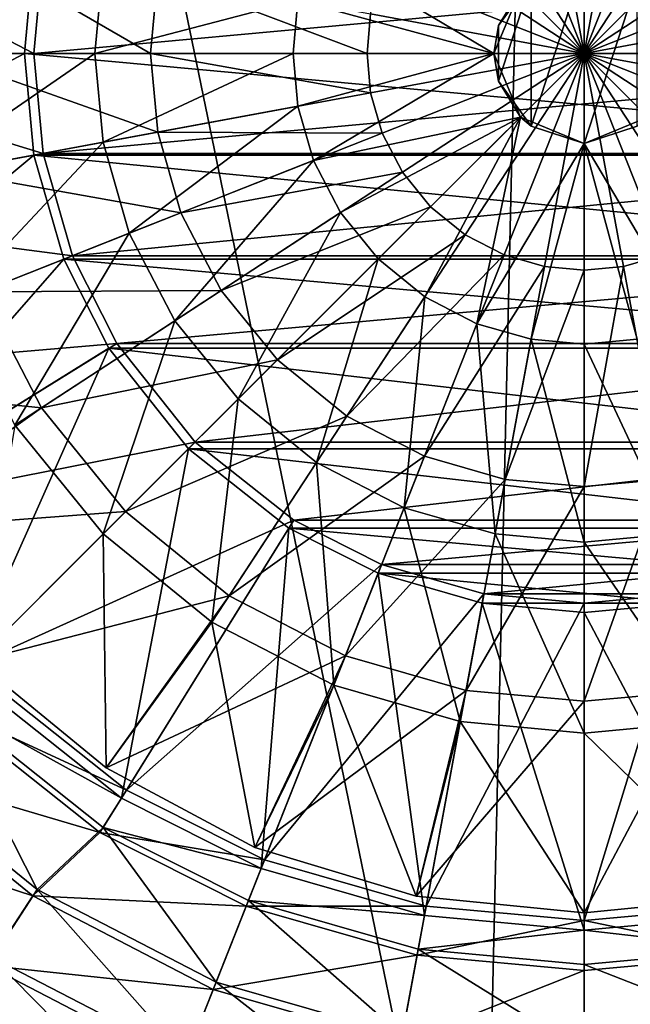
# Model space of a CAD drawing. Header units: metres. Extents: x -1204 to 0, y -809 to 0.
# Tile 46 of 135: x -668 to -597, y -554 to -440. Entities that reach past the tile are written whole.
import ezdxf

# ---------------------------------------------------------------- set-up
doc = ezdxf.new("R2010")
doc.units = ezdxf.units.M

msp = doc.modelspace()

# ---------------------------------------------------------------- linework, layer by layer
at = {"layer": 'top0123410'}
for points in [[(-702.317505, -425.255402, 2145.688477), (-704.020447, -443.816071, 2145.688477), (-665.984436, -431.979126, 2176.693115)], [(-665.978577, -443.816071, 2173.693115), (-702.928528, -443.816071, 2142.688477), (-701.243835, -425.454071, 2142.688477)], [(-664.910767, -432.177826, 2173.693115), (-665.978577, -443.816071, 2173.693115), (-701.243835, -425.454071, 2142.688477)], [(-704.020447, -443.816071, 2145.688477), (-667.070496, -443.816071, 2176.693115), (-665.984436, -431.979126, 2176.693115)], [(-665.984436, -431.979126, 2176.693115), (-667.070496, -443.816071, 2176.693115), (-536.971863, -443.816071, 2176.693115)], [(-665.984436, -431.979126, 2176.693115), (-536.971863, -443.816071, 2176.693115), (-538.057922, -431.979126, 2176.693115)], [(-539.131592, -432.177826, 2173.693115), (-665.978577, -443.816071, 2173.693115), (-664.910767, -432.177826, 2173.693115)], [(-539.131592, -432.177826, 2173.693115), (-538.063782, -443.816071, 2173.693115), (-665.978577, -443.816071, 2173.693115)], [(-704.020447, -443.816071, 2145.688477), (-702.317505, -462.37677, 2145.688477), (-667.070496, -443.816071, 2176.693115)], [(-665.978577, -443.816071, 2173.693115), (-664.910767, -455.454346, 2173.693115), (-702.928528, -443.816071, 2142.688477)], [(-664.910767, -455.454346, 2173.693115), (-701.243835, -462.17807, 2142.688477), (-702.928528, -443.816071, 2142.688477)], [(-702.317505, -462.37677, 2145.688477), (-665.984436, -455.653015, 2176.693115), (-667.070496, -443.816071, 2176.693115)], [(-667.070496, -443.816071, 2176.693115), (-538.057922, -455.653015, 2176.693115), (-536.971863, -443.816071, 2176.693115)], [(-667.070496, -443.816071, 2176.693115), (-665.984436, -455.653015, 2176.693115), (-538.057922, -455.653015, 2176.693115)], [(-538.063782, -443.816071, 2173.693115), (-664.910767, -455.454346, 2173.693115), (-665.978577, -443.816071, 2173.693115)], [(-538.063782, -443.816071, 2173.693115), (-539.131592, -455.454346, 2173.693115), (-664.910767, -455.454346, 2173.693115)], [(-702.317505, -462.37677, 2145.688477), (-696.859253, -481.360657, 2145.688477), (-665.984436, -455.653015, 2176.693115)], [(-664.910767, -455.454346, 2173.693115), (-661.48822, -467.357941, 2173.693115), (-701.243835, -462.17807, 2142.688477)], [(-696.859253, -481.360657, 2145.688477), (-662.503479, -467.759857, 2176.693115), (-665.984436, -455.653015, 2176.693115)], [(-665.984436, -455.653015, 2176.693115), (-541.538879, -467.759857, 2176.693115), (-538.057922, -455.653015, 2176.693115)], [(-665.984436, -455.653015, 2176.693115), (-662.503479, -467.759857, 2176.693115), (-541.538879, -467.759857, 2176.693115)], [(-539.131592, -455.454346, 2173.693115), (-661.48822, -467.357941, 2173.693115), (-664.910767, -455.454346, 2173.693115)], [(-539.131592, -455.454346, 2173.693115), (-542.554138, -467.357941, 2173.693115), (-661.48822, -467.357941, 2173.693115)], [(-661.48822, -467.357941, 2173.693115), (-695.843994, -480.95874, 2142.688477), (-701.243835, -462.17807, 2142.688477)], [(-661.48822, -467.357941, 2173.693115), (-656.354004, -477.557648, 2173.693115), (-695.843994, -480.95874, 2142.688477)], [(-542.554138, -467.357941, 2173.693115), (-656.354004, -477.557648, 2173.693115), (-661.48822, -467.357941, 2173.693115)], [(-542.554138, -467.357941, 2173.693115), (-547.688354, -477.557648, 2173.693115), (-656.354004, -477.557648, 2173.693115)], [(-696.859253, -481.360657, 2145.688477), (-688.680908, -497.61145, 2145.688477), (-662.503479, -467.759857, 2176.693115)], [(-688.680908, -497.61145, 2145.688477), (-657.28186, -478.13327, 2176.693115), (-662.503479, -467.759857, 2176.693115)], [(-662.503479, -467.759857, 2176.693115), (-546.760498, -478.13327, 2176.693115), (-541.538879, -467.759857, 2176.693115)], [(-662.503479, -467.759857, 2176.693115), (-657.28186, -478.13327, 2176.693115), (-546.760498, -478.13327, 2176.693115)], [(-656.354004, -477.557648, 2173.693115), (-687.753052, -497.035828, 2142.688477), (-695.843994, -480.95874, 2142.688477)], [(-656.354004, -477.557648, 2173.693115), (-647.24585, -489.040802, 2173.693115), (-687.753052, -497.035828, 2142.688477)], [(-547.688354, -477.557648, 2173.693115), (-647.24585, -489.040802, 2173.693115), (-656.354004, -477.557648, 2173.693115)], [(-547.688354, -477.557648, 2173.693115), (-556.796448, -489.040802, 2173.693115), (-647.24585, -489.040802, 2173.693115)], [(-688.680908, -497.61145, 2145.688477), (-674.145569, -515.940491, 2145.688477), (-657.28186, -478.13327, 2176.693115)], [(-674.145569, -515.940491, 2145.688477), (-648.018005, -489.812897, 2176.693115), (-657.28186, -478.13327, 2176.693115)], [(-657.28186, -478.13327, 2176.693115), (-556.024353, -489.812897, 2176.693115), (-546.760498, -478.13327, 2176.693115)], [(-657.28186, -478.13327, 2176.693115), (-648.018005, -489.812897, 2176.693115), (-556.024353, -489.812897, 2176.693115)], [(-647.24585, -489.040802, 2173.693115), (-673.373474, -515.168335, 2142.688477), (-687.753052, -497.035828, 2142.688477)], [(-647.24585, -489.040802, 2173.693115), (-635.762756, -498.148895, 2173.693115), (-673.373474, -515.168335, 2142.688477)], [(-556.796448, -489.040802, 2173.693115), (-635.762756, -498.148895, 2173.693115), (-647.24585, -489.040802, 2173.693115)], [(-556.796448, -489.040802, 2173.693115), (-568.279602, -498.148895, 2173.693115), (-635.762756, -498.148895, 2173.693115)], [(-674.145569, -515.940491, 2145.688477), (-655.816528, -530.47583, 2145.688477), (-648.018005, -489.812897, 2176.693115)], [(-655.816528, -530.47583, 2145.688477), (-636.338318, -499.076782, 2176.693115), (-648.018005, -489.812897, 2176.693115)], [(-648.018005, -489.812897, 2176.693115), (-567.703979, -499.076782, 2176.693115), (-556.024353, -489.812897, 2176.693115)], [(-648.018005, -489.812897, 2176.693115), (-636.338318, -499.076782, 2176.693115), (-567.703979, -499.076782, 2176.693115)], [(-635.762756, -498.148895, 2173.693115), (-655.240906, -529.547974, 2142.688477), (-673.373474, -515.168335, 2142.688477)], [(-635.762756, -498.148895, 2173.693115), (-625.563049, -503.283142, 2173.693115), (-655.240906, -529.547974, 2142.688477)], [(-568.279602, -498.148895, 2173.693115), (-625.563049, -503.283142, 2173.693115), (-635.762756, -498.148895, 2173.693115)], [(-568.279602, -498.148895, 2173.693115), (-578.479309, -503.283142, 2173.693115), (-625.563049, -503.283142, 2173.693115)], [(-655.816528, -530.47583, 2145.688477), (-639.565735, -538.654114, 2145.688477), (-636.338318, -499.076782, 2176.693115)], [(-639.565735, -538.654114, 2145.688477), (-625.964966, -504.29837, 2176.693115), (-636.338318, -499.076782, 2176.693115)], [(-636.338318, -499.076782, 2176.693115), (-578.077393, -504.29837, 2176.693115), (-567.703979, -499.076782, 2176.693115)], [(-636.338318, -499.076782, 2176.693115), (-625.964966, -504.29837, 2176.693115), (-578.077393, -504.29837, 2176.693115)], [(-625.563049, -503.283142, 2173.693115), (-639.163818, -537.638916, 2142.688477), (-655.240906, -529.547974, 2142.688477)], [(-625.563049, -503.283142, 2173.693115), (-613.659424, -506.705658, 2173.693115), (-639.163818, -537.638916, 2142.688477)], [(-578.479309, -503.283142, 2173.693115), (-613.659424, -506.705658, 2173.693115), (-625.563049, -503.283142, 2173.693115)], [(-578.479309, -503.283142, 2173.693115), (-590.382935, -506.705658, 2173.693115), (-613.659424, -506.705658, 2173.693115)], [(-639.565735, -538.654114, 2145.688477), (-620.581848, -544.112427, 2145.688477), (-625.964966, -504.29837, 2176.693115)], [(-620.581848, -544.112427, 2145.688477), (-613.858093, -507.779358, 2176.693115), (-625.964966, -504.29837, 2176.693115)], [(-625.964966, -504.29837, 2176.693115), (-590.184204, -507.779358, 2176.693115), (-578.077393, -504.29837, 2176.693115)], [(-625.964966, -504.29837, 2176.693115), (-613.858093, -507.779358, 2176.693115), (-590.184204, -507.779358, 2176.693115)], [(-613.659424, -506.705658, 2173.693115), (-620.383179, -543.038757, 2142.688477), (-639.163818, -537.638916, 2142.688477)], [(-613.659424, -506.705658, 2173.693115), (-602.021179, -507.773499, 2173.693115), (-620.383179, -543.038757, 2142.688477)], [(-590.382935, -506.705658, 2173.693115), (-602.021179, -507.773499, 2173.693115), (-613.659424, -506.705658, 2173.693115)], [(-583.65918, -543.038757, 2142.688477), (-602.021179, -544.72345, 2142.688477), (-590.382935, -506.705658, 2173.693115)], [(-602.021179, -544.72345, 2142.688477), (-602.021179, -507.773499, 2173.693115), (-590.382935, -506.705658, 2173.693115)], [(-620.581848, -544.112427, 2145.688477), (-602.021179, -545.815369, 2145.688477), (-613.858093, -507.779358, 2176.693115)], [(-602.021179, -507.773499, 2173.693115), (-602.021179, -544.72345, 2142.688477), (-620.383179, -543.038757, 2142.688477)], [(-602.021179, -545.815369, 2145.688477), (-602.021179, -508.865387, 2176.693115), (-613.858093, -507.779358, 2176.693115)], [(-613.858093, -507.779358, 2176.693115), (-602.021179, -508.865387, 2176.693115), (-590.184204, -507.779358, 2176.693115)], [(-590.184204, -507.779358, 2176.693115), (-602.021179, -508.865387, 2176.693115), (-583.460449, -544.112427, 2145.688477)], [(-602.021179, -508.865387, 2176.693115), (-602.021179, -545.815369, 2145.688477), (-583.460449, -544.112427, 2145.688477)], [(-655.240906, -529.547974, 2142.688477), (-677.484741, -519.279663, 2142.688477), (-673.373474, -515.168335, 2142.688477)], [(-676.973999, -518.76886, 2145.688477), (-655.816528, -530.47583, 2145.688477), (-674.145569, -515.940491, 2145.688477)], [(-676.973999, -518.76886, 2145.688477), (-684.202637, -525.997559, 2151.755615), (-665.61908, -541.093506, 2151.755615)], [(-657.92511, -533.874939, 2145.688477), (-676.973999, -518.76886, 2145.688477), (-665.61908, -541.093506, 2151.755615)], [(-676.973999, -518.76886, 2145.688477), (-657.92511, -533.874939, 2145.688477), (-655.816528, -530.47583, 2145.688477)], [(-677.484741, -519.279663, 2142.688477), (-658.305908, -534.488708, 2142.688477), (-684.84137, -526.636292, 2148.749512)], [(-658.305908, -534.488708, 2142.688477), (-677.484741, -519.279663, 2142.688477), (-655.240906, -529.547974, 2142.688477)], [(-684.84137, -526.636292, 2148.749512), (-666.113342, -541.849548, 2148.749512), (-691.692627, -533.487549, 2156.037109)], [(-658.305908, -534.488708, 2142.688477), (-666.113342, -541.849548, 2148.749512), (-684.84137, -526.636292, 2148.749512)], [(-665.61908, -541.093506, 2151.755615), (-684.202637, -525.997559, 2151.755615), (-670.814941, -549.040894, 2159.048828)], [(-639.163818, -537.638916, 2142.688477), (-658.305908, -534.488708, 2142.688477), (-655.240906, -529.547974, 2142.688477)], [(-657.92511, -533.874939, 2145.688477), (-639.565735, -538.654114, 2145.688477), (-655.816528, -530.47583, 2145.688477)], [(-666.113342, -541.849548, 2148.749512), (-671.415344, -549.959351, 2156.037109), (-691.692627, -533.487549, 2156.037109)], [(-658.305908, -534.488708, 2142.688477), (-641.303955, -543.044922, 2142.688477), (-666.113342, -541.849548, 2148.749512)], [(-657.92511, -533.874939, 2145.688477), (-665.61908, -541.093506, 2151.755615), (-644.801941, -551.878052, 2151.755615)], [(-641.303955, -543.044922, 2142.688477), (-658.305908, -534.488708, 2142.688477), (-639.163818, -537.638916, 2142.688477)], [(-641.038086, -542.373291, 2145.688477), (-657.92511, -533.874939, 2145.688477), (-644.801941, -551.878052, 2151.755615)], [(-657.92511, -533.874939, 2145.688477), (-641.038086, -542.373291, 2145.688477), (-639.565735, -538.654114, 2145.688477)], [(-620.383179, -543.038757, 2142.688477), (-641.303955, -543.044922, 2142.688477), (-639.163818, -537.638916, 2142.688477)], [(-641.038086, -542.373291, 2145.688477), (-620.581848, -544.112427, 2145.688477), (-639.565735, -538.654114, 2145.688477)], [(-666.113342, -541.849548, 2148.749512), (-645.134399, -552.717957, 2148.749512), (-671.415344, -549.959351, 2156.037109)], [(-665.61908, -541.093506, 2151.755615), (-670.814941, -549.040894, 2159.048828), (-648.297058, -560.706604, 2159.048828)], [(-641.303955, -543.044922, 2142.688477), (-645.134399, -552.717957, 2148.749512), (-666.113342, -541.849548, 2148.749512)], [(-644.801941, -551.878052, 2151.755615), (-665.61908, -541.093506, 2151.755615), (-648.297058, -560.706604, 2159.048828)], [(-641.038086, -542.373291, 2145.688477), (-644.801941, -551.878052, 2151.755615), (-623.169312, -558.097961, 2151.755615)], [(-621.309753, -548.045654, 2145.688477), (-641.038086, -542.373291, 2145.688477), (-623.169312, -558.097961, 2151.755615)], [(-641.038086, -542.373291, 2145.688477), (-621.309753, -548.045654, 2145.688477), (-620.581848, -544.112427, 2145.688477)], [(-641.303955, -543.044922, 2142.688477), (-621.441162, -548.755859, 2142.688477), (-645.134399, -552.717957, 2148.749512)], [(-621.441162, -548.755859, 2142.688477), (-641.303955, -543.044922, 2142.688477), (-620.383179, -543.038757, 2142.688477)], [(-602.021179, -544.72345, 2142.688477), (-621.441162, -548.755859, 2142.688477), (-620.383179, -543.038757, 2142.688477)], [(-621.309753, -548.045654, 2145.688477), (-602.021179, -545.815369, 2145.688477), (-620.581848, -544.112427, 2145.688477)], [(-582.601135, -548.755859, 2142.688477), (-602.021179, -544.72345, 2142.688477), (-583.65918, -543.038757, 2142.688477)], [(-602.021179, -545.815369, 2145.688477), (-582.732605, -548.045654, 2145.688477), (-583.460449, -544.112427, 2145.688477)], [(-602.021179, -550.537659, 2142.688477), (-621.441162, -548.755859, 2142.688477), (-602.021179, -544.72345, 2142.688477)], [(-582.601135, -548.755859, 2142.688477), (-602.021179, -550.537659, 2142.688477), (-602.021179, -544.72345, 2142.688477)], [(-621.309753, -548.045654, 2145.688477), (-602.021179, -549.815369, 2145.688477), (-602.021179, -545.815369, 2145.688477)], [(-602.021179, -549.815369, 2145.688477), (-582.732605, -548.045654, 2145.688477), (-602.021179, -545.815369, 2145.688477)], [(-623.169312, -558.097961, 2151.755615), (-602.021179, -560.038269, 2151.755615), (-621.309753, -548.045654, 2145.688477)], [(-602.021179, -560.038269, 2151.755615), (-602.021179, -549.815369, 2145.688477), (-621.309753, -548.045654, 2145.688477)], [(-582.732605, -548.045654, 2145.688477), (-602.021179, -549.815369, 2145.688477), (-580.873047, -558.097961, 2151.755615)], [(-670.814941, -549.040894, 2159.048828), (-675.496521, -556.201782, 2167.424561), (-651.446289, -568.661377, 2167.424561)], [(-648.297058, -560.706604, 2159.048828), (-670.814941, -549.040894, 2159.048828), (-651.446289, -568.661377, 2167.424561)], [(-621.441162, -548.755859, 2142.688477), (-623.333679, -558.986145, 2148.749512), (-645.134399, -552.717957, 2148.749512)], [(-621.441162, -548.755859, 2142.688477), (-602.021179, -550.537659, 2142.688477), (-623.333679, -558.986145, 2148.749512)], [(-580.708679, -558.986145, 2148.749512), (-602.021179, -560.941528, 2148.749512), (-582.601135, -548.755859, 2142.688477)], [(-602.021179, -560.941528, 2148.749512), (-602.021179, -550.537659, 2142.688477), (-582.601135, -548.755859, 2142.688477)], [(-602.021179, -549.815369, 2145.688477), (-602.021179, -560.038269, 2151.755615), (-580.873047, -558.097961, 2151.755615)], [(-671.415344, -549.959351, 2156.037109), (-648.700989, -561.726868, 2156.037109), (-676.212036, -557.296204, 2164.412842)], [(-645.134399, -552.717957, 2148.749512), (-648.700989, -561.726868, 2156.037109), (-671.415344, -549.959351, 2156.037109)], [(-602.021179, -550.537659, 2142.688477), (-602.021179, -560.941528, 2148.749512), (-623.333679, -558.986145, 2148.749512)], [(-644.801941, -551.878052, 2151.755615), (-648.297058, -560.706604, 2159.048828), (-624.897095, -567.434631, 2159.048828)], [(-623.169312, -558.097961, 2151.755615), (-644.801941, -551.878052, 2151.755615), (-624.897095, -567.434631, 2159.048828)], [(-645.134399, -552.717957, 2148.749512), (-623.333679, -558.986145, 2148.749512), (-648.700989, -561.726868, 2156.037109)]]:
    msp.add_3dface(points, dxfattribs=at)
at = {"layer": 'top0123417'}
for points in [[(-606.612854, -419.003082, 2123.425293), (-602.021179, -443.816071, 2122.614502), (-611.309753, -420.353546, 2123.425293)], [(-606.612854, -419.003082, 2123.425293), (-602.021179, -418.581818, 2123.425293), (-602.021179, -443.816071, 2122.614502)], [(-602.021179, -418.581818, 2123.425293), (-597.429443, -419.003082, 2123.425293), (-602.021179, -443.816071, 2122.614502)], [(-597.429443, -419.003082, 2123.425293), (-592.732544, -420.353546, 2123.425293), (-602.021179, -443.816071, 2122.614502)], [(-611.309753, -420.353546, 2123.425293), (-602.021179, -443.816071, 2122.614502), (-615.82959, -422.695099, 2123.425293)], [(-592.732544, -420.353546, 2123.425293), (-588.212708, -422.695099, 2123.425293), (-602.021179, -443.816071, 2122.614502)], [(-615.82959, -422.695099, 2123.425293), (-602.021179, -443.816071, 2122.614502), (-619.864502, -425.972748, 2123.425293)], [(-588.212708, -422.695099, 2123.425293), (-584.177856, -425.972748, 2123.425293), (-602.021179, -443.816071, 2122.614502)], [(-602.021179, -443.816071, 2122.614502), (-623.142151, -430.007629, 2123.425293), (-619.864502, -425.972748, 2123.425293)], [(-584.177856, -425.972748, 2123.425293), (-580.900208, -430.007629, 2123.425293), (-602.021179, -443.816071, 2122.614502)], [(-679.779907, -429.426636, 2148.104004), (-681.100098, -443.816071, 2148.104004), (-657.939209, -433.468323, 2156.293945)], [(-677.410767, -443.816071, 2129.911133), (-676.152161, -430.097961, 2129.911133), (-652.4375, -443.816071, 2125.86084)], [(-676.152161, -430.097961, 2129.911133), (-651.595825, -434.642181, 2125.86084), (-652.4375, -443.816071, 2125.86084)], [(-623.142151, -430.007629, 2123.425293), (-602.021179, -443.816071, 2122.614502), (-625.483704, -434.527466, 2123.425293)], [(-602.021179, -443.816071, 2122.614502), (-580.900208, -430.007629, 2123.425293), (-578.558655, -434.527466, 2123.425293)], [(-633.479004, -431.362213, 2161.758057), (-635.289673, -437.659668, 2161.758057), (-612.501099, -443.816071, 2164.408447)], [(-609.43158, -436.40564, 2164.408447), (-633.479004, -431.362213, 2161.758057), (-612.501099, -443.816071, 2164.408447)], [(-681.100098, -443.816071, 2148.104004), (-658.888611, -443.816071, 2156.293945), (-657.939209, -433.468323, 2156.293945)], [(-657.939209, -433.468323, 2156.293945), (-658.888611, -443.816071, 2156.293945), (-635.289673, -437.659668, 2161.758057)], [(-608.181091, -435.337616, 2193.072998), (-608.181091, -452.294525, 2193.072998), (-602.021179, -433.336151, 2193.072998)], [(-608.181091, -452.294525, 2193.072998), (-602.021179, -454.296021, 2193.072998), (-602.021179, -433.336151, 2193.072998)], [(-602.021179, -433.336151, 2193.072998), (-602.021179, -454.296021, 2193.072998), (-595.861206, -435.337616, 2193.072998)], [(-652.4375, -443.816071, 2125.86084), (-651.595825, -434.642181, 2125.86084), (-627.255432, -443.816071, 2123.425293)], [(-651.595825, -434.642181, 2125.86084), (-626.834167, -439.224365, 2123.425293), (-627.255432, -443.816071, 2123.425293)], [(-602.021179, -443.816071, 2122.614502), (-626.834167, -439.224365, 2123.425293), (-625.483704, -434.527466, 2123.425293)], [(-577.208191, -439.224365, 2123.425293), (-602.021179, -443.816071, 2122.614502), (-578.558655, -434.527466, 2123.425293)], [(-609.43158, -436.40564, 2164.408447), (-612.501099, -443.816071, 2164.408447), (-611.988159, -440.577606, 2193.072998)], [(-608.181091, -435.337616, 2193.072998), (-609.43158, -436.40564, 2164.408447), (-611.988159, -440.577606, 2193.072998)], [(-611.988159, -440.577606, 2193.072998), (-611.988159, -447.054565, 2193.072998), (-608.181091, -435.337616, 2193.072998)], [(-611.988159, -447.054565, 2193.072998), (-608.181091, -452.294525, 2193.072998), (-608.181091, -435.337616, 2193.072998)], [(-602.021179, -454.296021, 2193.072998), (-595.861206, -452.294525, 2193.072998), (-595.861206, -435.337616, 2193.072998)], [(-635.289673, -437.659668, 2161.758057), (-658.888611, -443.816071, 2156.293945), (-635.854492, -443.816071, 2161.758057)], [(-612.501099, -443.816071, 2164.408447), (-635.289673, -437.659668, 2161.758057), (-635.854492, -443.816071, 2161.758057)], [(-627.255432, -443.816071, 2123.425293), (-626.834167, -439.224365, 2123.425293), (-602.021179, -443.816071, 2122.614502)], [(-602.021179, -443.816071, 2122.614502), (-577.208191, -439.224365, 2123.425293), (-576.786865, -443.816071, 2123.425293)], [(-611.988159, -440.577606, 2193.072998), (-612.501099, -443.816071, 2164.408447), (-611.988159, -447.054565, 2193.072998)], [(-681.100098, -443.816071, 2148.104004), (-679.779907, -458.205536, 2148.104004), (-658.888611, -443.816071, 2156.293945)], [(-679.779907, -458.205536, 2148.104004), (-657.939209, -454.163849, 2156.293945), (-658.888611, -443.816071, 2156.293945)], [(-676.152161, -457.53421, 2129.911133), (-677.410767, -443.816071, 2129.911133), (-651.595825, -452.98999, 2125.86084)], [(-677.410767, -443.816071, 2129.911133), (-652.4375, -443.816071, 2125.86084), (-651.595825, -452.98999, 2125.86084)], [(-658.888611, -443.816071, 2156.293945), (-657.939209, -454.163849, 2156.293945), (-635.854492, -443.816071, 2161.758057)], [(-657.939209, -454.163849, 2156.293945), (-635.289673, -449.972504, 2161.758057), (-635.854492, -443.816071, 2161.758057)], [(-651.595825, -452.98999, 2125.86084), (-652.4375, -443.816071, 2125.86084), (-626.834167, -448.407776, 2123.425293)], [(-652.4375, -443.816071, 2125.86084), (-627.255432, -443.816071, 2123.425293), (-626.834167, -448.407776, 2123.425293)], [(-635.854492, -443.816071, 2161.758057), (-635.289673, -449.972504, 2161.758057), (-612.501099, -443.816071, 2164.408447)], [(-635.289673, -449.972504, 2161.758057), (-633.479004, -456.269958, 2161.758057), (-612.501099, -443.816071, 2164.408447)], [(-612.501099, -443.816071, 2164.408447), (-633.479004, -456.269958, 2161.758057), (-609.43158, -451.226532, 2164.408447)], [(-626.834167, -448.407776, 2123.425293), (-627.255432, -443.816071, 2123.425293), (-602.021179, -443.816071, 2122.614502)], [(-625.483704, -453.104675, 2123.425293), (-626.834167, -448.407776, 2123.425293), (-602.021179, -443.816071, 2122.614502)], [(-623.142151, -457.624512, 2123.425293), (-625.483704, -453.104675, 2123.425293), (-602.021179, -443.816071, 2122.614502)], [(-619.864502, -461.659393, 2123.425293), (-623.142151, -457.624512, 2123.425293), (-602.021179, -443.816071, 2122.614502)], [(-615.82959, -464.937042, 2123.425293), (-619.864502, -461.659393, 2123.425293), (-602.021179, -443.816071, 2122.614502)], [(-611.309753, -467.278595, 2123.425293), (-615.82959, -464.937042, 2123.425293), (-602.021179, -443.816071, 2122.614502)], [(-612.501099, -443.816071, 2164.408447), (-609.43158, -451.226532, 2164.408447), (-611.988159, -447.054565, 2193.072998)], [(-606.612854, -468.629059, 2123.425293), (-611.309753, -467.278595, 2123.425293), (-602.021179, -443.816071, 2122.614502)], [(-602.021179, -469.050354, 2123.425293), (-606.612854, -468.629059, 2123.425293), (-602.021179, -443.816071, 2122.614502)], [(-597.429443, -468.629059, 2123.425293), (-602.021179, -469.050354, 2123.425293), (-602.021179, -443.816071, 2122.614502)], [(-576.786865, -443.816071, 2123.425293), (-577.208191, -448.407776, 2123.425293), (-602.021179, -443.816071, 2122.614502)], [(-577.208191, -448.407776, 2123.425293), (-578.558655, -453.104675, 2123.425293), (-602.021179, -443.816071, 2122.614502)], [(-597.429443, -468.629059, 2123.425293), (-602.021179, -443.816071, 2122.614502), (-592.732544, -467.278595, 2123.425293)], [(-584.177856, -461.659393, 2123.425293), (-588.212708, -464.937042, 2123.425293), (-602.021179, -443.816071, 2122.614502)], [(-588.212708, -464.937042, 2123.425293), (-592.732544, -467.278595, 2123.425293), (-602.021179, -443.816071, 2122.614502)], [(-602.021179, -443.816071, 2122.614502), (-580.900208, -457.624512, 2123.425293), (-584.177856, -461.659393, 2123.425293)], [(-580.900208, -457.624512, 2123.425293), (-602.021179, -443.816071, 2122.614502), (-578.558655, -453.104675, 2123.425293)], [(-611.988159, -447.054565, 2193.072998), (-609.43158, -451.226532, 2164.408447), (-608.181091, -452.294525, 2193.072998)], [(-651.595825, -452.98999, 2125.86084), (-626.834167, -448.407776, 2123.425293), (-625.483704, -453.104675, 2123.425293)], [(-635.289673, -449.972504, 2161.758057), (-657.939209, -454.163849, 2156.293945), (-654.895813, -464.748688, 2156.293945)], [(-633.479004, -456.269958, 2161.758057), (-635.289673, -449.972504, 2161.758057), (-654.895813, -464.748688, 2156.293945)], [(-633.479004, -456.269958, 2161.758057), (-630.339539, -462.330017, 2161.758057), (-609.43158, -451.226532, 2164.408447)], [(-609.43158, -451.226532, 2164.408447), (-630.339539, -462.330017, 2161.758057), (-625.944946, -467.739868, 2161.758057)], [(-609.43158, -451.226532, 2164.408447), (-625.944946, -467.739868, 2161.758057), (-620.535095, -472.13443, 2161.758057)], [(-614.475037, -475.273926, 2161.758057), (-609.43158, -451.226532, 2164.408447), (-620.535095, -472.13443, 2161.758057)], [(-602.021179, -454.296021, 2164.408447), (-609.43158, -451.226532, 2164.408447), (-614.475037, -475.273926, 2161.758057)], [(-609.43158, -451.226532, 2164.408447), (-602.021179, -454.296021, 2164.408447), (-608.181091, -452.294525, 2193.072998)], [(-595.861206, -452.294525, 2193.072998), (-602.021179, -454.296021, 2164.408447), (-594.610718, -451.226532, 2164.408447)], [(-602.021179, -454.296021, 2164.408447), (-589.567261, -475.273926, 2161.758057), (-594.610718, -451.226532, 2164.408447)], [(-608.181091, -452.294525, 2193.072998), (-602.021179, -454.296021, 2164.408447), (-602.021179, -454.296021, 2193.072998)], [(-595.861206, -452.294525, 2193.072998), (-602.021179, -454.296021, 2193.072998), (-602.021179, -454.296021, 2164.408447)], [(-676.152161, -457.53421, 2129.911133), (-651.595825, -452.98999, 2125.86084), (-648.897705, -462.374054, 2125.86084)], [(-648.897705, -462.374054, 2125.86084), (-651.595825, -452.98999, 2125.86084), (-625.483704, -453.104675, 2123.425293)], [(-648.897705, -462.374054, 2125.86084), (-625.483704, -453.104675, 2123.425293), (-623.142151, -457.624512, 2123.425293)], [(-657.939209, -454.163849, 2156.293945), (-679.779907, -458.205536, 2148.104004), (-675.547852, -472.924622, 2148.104004)], [(-654.895813, -464.748688, 2156.293945), (-657.939209, -454.163849, 2156.293945), (-675.547852, -472.924622, 2148.104004)], [(-608.177612, -477.084595, 2161.758057), (-602.021179, -454.296021, 2164.408447), (-614.475037, -475.273926, 2161.758057)], [(-608.177612, -477.084595, 2161.758057), (-602.021179, -477.649445, 2161.758057), (-602.021179, -454.296021, 2164.408447)], [(-602.021179, -477.649445, 2161.758057), (-595.864746, -477.084595, 2161.758057), (-602.021179, -454.296021, 2164.408447)], [(-595.864746, -477.084595, 2161.758057), (-589.567261, -475.273926, 2161.758057), (-602.021179, -454.296021, 2164.408447)], [(-654.895813, -464.748688, 2156.293945), (-649.618958, -474.934479, 2156.293945), (-633.479004, -456.269958, 2161.758057)], [(-649.618958, -474.934479, 2156.293945), (-630.339539, -462.330017, 2161.758057), (-633.479004, -456.269958, 2161.758057)], [(-672.117493, -471.566589, 2129.911133), (-676.152161, -457.53421, 2129.911133), (-648.897705, -462.374054, 2125.86084)], [(-644.219421, -471.404388, 2125.86084), (-648.897705, -462.374054, 2125.86084), (-623.142151, -457.624512, 2123.425293)], [(-644.219421, -471.404388, 2125.86084), (-623.142151, -457.624512, 2123.425293), (-619.864502, -461.659393, 2123.425293)], [(-637.670898, -479.46582, 2125.86084), (-644.219421, -471.404388, 2125.86084), (-619.864502, -461.659393, 2123.425293)], [(-637.670898, -479.46582, 2125.86084), (-619.864502, -461.659393, 2123.425293), (-615.82959, -464.937042, 2123.425293)], [(-672.117493, -471.566589, 2129.911133), (-648.897705, -462.374054, 2125.86084), (-644.219421, -471.404388, 2125.86084)], [(-649.618958, -474.934479, 2156.293945), (-642.232483, -484.027435, 2156.293945), (-630.339539, -462.330017, 2161.758057)], [(-630.339539, -462.330017, 2161.758057), (-642.232483, -484.027435, 2156.293945), (-625.944946, -467.739868, 2161.758057)], [(-675.547852, -472.924622, 2148.104004), (-668.2099, -487.088867, 2148.104004), (-654.895813, -464.748688, 2156.293945)], [(-668.2099, -487.088867, 2148.104004), (-649.618958, -474.934479, 2156.293945), (-654.895813, -464.748688, 2156.293945)], [(-629.609497, -486.014313, 2125.86084), (-637.670898, -479.46582, 2125.86084), (-615.82959, -464.937042, 2123.425293)], [(-629.609497, -486.014313, 2125.86084), (-615.82959, -464.937042, 2123.425293), (-611.309753, -467.278595, 2123.425293)], [(-620.579163, -490.692596, 2125.86084), (-629.609497, -486.014313, 2125.86084), (-611.309753, -467.278595, 2123.425293)], [(-620.579163, -490.692596, 2125.86084), (-611.309753, -467.278595, 2123.425293), (-606.612854, -468.629059, 2123.425293)], [(-592.847229, -493.390717, 2125.86084), (-597.429443, -468.629059, 2123.425293), (-592.732544, -467.278595, 2123.425293)], [(-625.944946, -467.739868, 2161.758057), (-642.232483, -484.027435, 2156.293945), (-633.139587, -491.413849, 2156.293945)], [(-620.535095, -472.13443, 2161.758057), (-625.944946, -467.739868, 2161.758057), (-633.139587, -491.413849, 2156.293945)], [(-611.195068, -493.390717, 2125.86084), (-620.579163, -490.692596, 2125.86084), (-606.612854, -468.629059, 2123.425293)], [(-611.195068, -493.390717, 2125.86084), (-606.612854, -468.629059, 2123.425293), (-602.021179, -469.050354, 2123.425293)], [(-602.021179, -494.232422, 2125.86084), (-611.195068, -493.390717, 2125.86084), (-602.021179, -469.050354, 2123.425293)], [(-592.847229, -493.390717, 2125.86084), (-602.021179, -494.232422, 2125.86084), (-597.429443, -468.629059, 2123.425293)], [(-602.021179, -494.232422, 2125.86084), (-602.021179, -469.050354, 2123.425293), (-597.429443, -468.629059, 2123.425293)], [(-694.409119, -482.084412, 2135.546143), (-672.117493, -471.566589, 2129.911133), (-665.121887, -485.070007, 2129.911133)], [(-665.121887, -485.070007, 2129.911133), (-672.117493, -471.566589, 2129.911133), (-644.219421, -471.404388, 2125.86084)], [(-665.121887, -485.070007, 2129.911133), (-644.219421, -471.404388, 2125.86084), (-637.670898, -479.46582, 2125.86084)], [(-620.535095, -472.13443, 2161.758057), (-633.139587, -491.413849, 2156.293945), (-622.953735, -496.690735, 2156.293945)], [(-614.475037, -475.273926, 2161.758057), (-620.535095, -472.13443, 2161.758057), (-622.953735, -496.690735, 2156.293945)], [(-668.2099, -487.088867, 2148.104004), (-657.938416, -499.733337, 2148.104004), (-649.618958, -474.934479, 2156.293945)], [(-657.938416, -499.733337, 2148.104004), (-642.232483, -484.027435, 2156.293945), (-649.618958, -474.934479, 2156.293945)], [(-622.953735, -496.690735, 2156.293945), (-612.368958, -499.734131, 2156.293945), (-614.475037, -475.273926, 2161.758057)], [(-612.368958, -499.734131, 2156.293945), (-608.177612, -477.084595, 2161.758057), (-614.475037, -475.273926, 2161.758057)], [(-612.368958, -499.734131, 2156.293945), (-602.021179, -500.683502, 2156.293945), (-608.177612, -477.084595, 2161.758057)], [(-602.021179, -500.683502, 2156.293945), (-602.021179, -477.649445, 2161.758057), (-608.177612, -477.084595, 2161.758057)], [(-591.673401, -499.734131, 2156.293945), (-595.864746, -477.084595, 2161.758057), (-602.021179, -477.649445, 2161.758057)], [(-602.021179, -500.683502, 2156.293945), (-591.673401, -499.734131, 2156.293945), (-602.021179, -477.649445, 2161.758057)], [(-655.329651, -497.124573, 2129.911133), (-665.121887, -485.070007, 2129.911133), (-637.670898, -479.46582, 2125.86084)], [(-655.329651, -497.124573, 2129.911133), (-637.670898, -479.46582, 2125.86084), (-629.609497, -486.014313, 2125.86084)], [(-685.168152, -499.373108, 2135.546143), (-694.409119, -482.084412, 2135.546143), (-665.121887, -485.070007, 2129.911133)], [(-642.232483, -484.027435, 2156.293945), (-657.938416, -499.733337, 2148.104004), (-645.293945, -510.004791, 2148.104004)], [(-633.139587, -491.413849, 2156.293945), (-642.232483, -484.027435, 2156.293945), (-645.293945, -510.004791, 2148.104004)], [(-685.168152, -499.373108, 2135.546143), (-665.121887, -485.070007, 2129.911133), (-655.329651, -497.124573, 2129.911133)], [(-643.275085, -506.916809, 2129.911133), (-655.329651, -497.124573, 2129.911133), (-629.609497, -486.014313, 2125.86084)], [(-643.275085, -506.916809, 2129.911133), (-629.609497, -486.014313, 2125.86084), (-620.579163, -490.692596, 2125.86084)], [(-668.2099, -487.088867, 2148.104004), (-672.731812, -514.526733, 2137.393555), (-657.938416, -499.733337, 2148.104004)], [(-633.139587, -491.413849, 2156.293945), (-645.293945, -510.004791, 2148.104004), (-631.1297, -517.342773, 2148.104004)], [(-629.771667, -513.912415, 2129.911133), (-643.275085, -506.916809, 2129.911133), (-620.579163, -490.692596, 2125.86084)], [(-622.953735, -496.690735, 2156.293945), (-633.139587, -491.413849, 2156.293945), (-631.1297, -517.342773, 2148.104004)], [(-629.771667, -513.912415, 2129.911133), (-620.579163, -490.692596, 2125.86084), (-611.195068, -493.390717, 2125.86084)], [(-615.739258, -517.947083, 2129.911133), (-629.771667, -513.912415, 2129.911133), (-611.195068, -493.390717, 2125.86084)], [(-615.739258, -517.947083, 2129.911133), (-611.195068, -493.390717, 2125.86084), (-602.021179, -494.232422, 2125.86084)], [(-588.30304, -517.947083, 2129.911133), (-602.021179, -519.205688, 2129.911133), (-592.847229, -493.390717, 2125.86084)], [(-602.021179, -519.205688, 2129.911133), (-602.021179, -494.232422, 2125.86084), (-592.847229, -493.390717, 2125.86084)], [(-602.021179, -519.205688, 2129.911133), (-615.739258, -517.947083, 2129.911133), (-602.021179, -494.232422, 2125.86084)], [(-672.731812, -514.526733, 2135.546143), (-685.168152, -499.373108, 2135.546143), (-655.329651, -497.124573, 2129.911133)], [(-672.731812, -514.526733, 2135.546143), (-655.329651, -497.124573, 2129.911133), (-643.275085, -506.916809, 2129.911133)], [(-631.1297, -517.342773, 2148.104004), (-616.410583, -521.574829, 2148.104004), (-622.953735, -496.690735, 2156.293945)], [(-616.410583, -521.574829, 2148.104004), (-612.368958, -499.734131, 2156.293945), (-622.953735, -496.690735, 2156.293945)], [(-672.731812, -514.526733, 2137.393555), (-657.578186, -526.963013, 2137.393555), (-657.938416, -499.733337, 2148.104004)], [(-657.938416, -499.733337, 2148.104004), (-657.578186, -526.963013, 2137.393555), (-645.293945, -510.004791, 2148.104004)], [(-616.410583, -521.574829, 2148.104004), (-602.021179, -522.89502, 2148.104004), (-612.368958, -499.734131, 2156.293945)], [(-602.021179, -522.89502, 2148.104004), (-602.021179, -500.683502, 2156.293945), (-612.368958, -499.734131, 2156.293945)], [(-587.631714, -521.574829, 2148.104004), (-591.673401, -499.734131, 2156.293945), (-602.021179, -500.683502, 2156.293945)], [(-602.021179, -522.89502, 2148.104004), (-587.631714, -521.574829, 2148.104004), (-602.021179, -500.683502, 2156.293945)], [(-657.578186, -526.963013, 2135.546143), (-672.731812, -514.526733, 2135.546143), (-643.275085, -506.916809, 2129.911133)], [(-657.578186, -526.963013, 2135.546143), (-643.275085, -506.916809, 2129.911133), (-629.771667, -513.912415, 2129.911133)], [(-657.578186, -526.963013, 2137.393555), (-640.28949, -536.204041, 2137.393555), (-645.293945, -510.004791, 2148.104004)], [(-645.293945, -510.004791, 2148.104004), (-640.28949, -536.204041, 2137.393555), (-631.1297, -517.342773, 2148.104004)], [(-640.28949, -536.204041, 2135.546143), (-657.578186, -526.963013, 2135.546143), (-629.771667, -513.912415, 2129.911133)], [(-640.28949, -536.204041, 2135.546143), (-629.771667, -513.912415, 2129.911133), (-615.739258, -517.947083, 2129.911133)], [(-672.731812, -514.526733, 2135.546143), (-657.578186, -526.963013, 2135.546143), (-672.731812, -514.526733, 2137.393555)], [(-657.578186, -526.963013, 2135.546143), (-657.578186, -526.963013, 2137.393555), (-672.731812, -514.526733, 2137.393555)], [(-640.28949, -536.204041, 2137.393555), (-621.530212, -541.894592, 2137.393555), (-631.1297, -517.342773, 2148.104004)], [(-631.1297, -517.342773, 2148.104004), (-621.530212, -541.894592, 2137.393555), (-616.410583, -521.574829, 2148.104004)], [(-621.530212, -541.894592, 2135.546143), (-640.28949, -536.204041, 2135.546143), (-615.739258, -517.947083, 2129.911133)], [(-621.530212, -541.894592, 2135.546143), (-615.739258, -517.947083, 2129.911133), (-602.021179, -519.205688, 2129.911133)], [(-582.512146, -541.894592, 2135.546143), (-602.021179, -543.816101, 2135.546143), (-588.30304, -517.947083, 2129.911133)], [(-588.30304, -517.947083, 2129.911133), (-602.021179, -543.816101, 2135.546143), (-602.021179, -519.205688, 2129.911133)], [(-602.021179, -543.816101, 2135.546143), (-621.530212, -541.894592, 2135.546143), (-602.021179, -519.205688, 2129.911133)], [(-621.530212, -541.894592, 2137.393555), (-602.021179, -543.816101, 2137.393555), (-616.410583, -521.574829, 2148.104004)], [(-616.410583, -521.574829, 2148.104004), (-602.021179, -543.816101, 2137.393555), (-602.021179, -522.89502, 2148.104004)], [(-582.512146, -541.894592, 2137.393555), (-587.631714, -521.574829, 2148.104004), (-602.021179, -522.89502, 2148.104004)], [(-602.021179, -543.816101, 2137.393555), (-582.512146, -541.894592, 2137.393555), (-602.021179, -522.89502, 2148.104004)], [(-657.578186, -526.963013, 2135.546143), (-640.28949, -536.204041, 2135.546143), (-657.578186, -526.963013, 2137.393555)], [(-640.28949, -536.204041, 2135.546143), (-640.28949, -536.204041, 2137.393555), (-657.578186, -526.963013, 2137.393555)], [(-640.28949, -536.204041, 2135.546143), (-621.530212, -541.894592, 2135.546143), (-640.28949, -536.204041, 2137.393555)], [(-621.530212, -541.894592, 2135.546143), (-621.530212, -541.894592, 2137.393555), (-640.28949, -536.204041, 2137.393555)], [(-621.530212, -541.894592, 2135.546143), (-602.021179, -543.816101, 2135.546143), (-621.530212, -541.894592, 2137.393555)], [(-602.021179, -543.816101, 2135.546143), (-602.021179, -543.816101, 2137.393555), (-621.530212, -541.894592, 2137.393555)], [(-582.512146, -541.894592, 2137.393555), (-602.021179, -543.816101, 2137.393555), (-582.512146, -541.894592, 2135.546143)], [(-602.021179, -543.816101, 2137.393555), (-602.021179, -543.816101, 2135.546143), (-582.512146, -541.894592, 2135.546143)]]:
    msp.add_3dface(points, dxfattribs=at)
at = {"layer": 'top0123459'}
for points in [[(-887.021179, -753.244812, 90), (-1194.042358, -10, 90), (-633.427063, -638.481384, 90)], [(-1194.042358, -10, 90), (-626.241211, -632.856445, 90), (-633.427063, -638.481384, 90)], [(-10, -10, 90), (-602.021179, -625.846375, 90), (-1194.042358, -10, 90)], [(-602.021179, -625.846375, 90), (-610.037109, -626.560547, 90), (-1194.042358, -10, 90)], [(-1194.042358, -10, 90), (-610.037109, -626.560547, 90), (-618.258606, -628.853394, 90)], [(-618.258606, -628.853394, 90), (-626.241211, -632.856445, 90), (-1194.042358, -10, 90)], [(-594.006104, -626.560364, 90), (-602.021179, -625.846375, 90), (-10, -10, 90)], [(-613.877686, -606.131226, 109.443001), (-720.814026, -87.26474, 118.499847), (-1139.987671, -324.029175, 114.367111)], [(-602.021118, -88.983696, 118.469841), (-720.814026, -87.26474, 118.499847), (-613.877686, -606.131226, 109.443001)], [(-590.164673, -606.131226, 109.443001), (-482.169464, -87.233986, 118.500389), (-602.021179, -605.043579, 109.461983)], [(-482.169464, -87.233986, 118.500389), (-602.021118, -88.983696, 118.469841), (-602.021179, -605.043579, 109.461983)], [(-602.021179, -605.043579, 109.461983), (-602.021118, -88.983696, 118.469841), (-613.877686, -606.131226, 109.443001)], [(-1139.987671, -324.029175, 114.367111), (-1140.727539, -401.999695, 113.006126), (-613.877686, -606.131226, 109.443001)], [(-1140.727539, -401.999695, 113.006126), (-1140.002319, -441.85675, 112.310425), (-613.877686, -606.131226, 109.443001)], [(-613.877686, -606.131226, 109.443001), (-1140.002319, -441.85675, 112.310425), (-1138.47229, -482.396851, 111.602791)], [(-613.877686, -606.131226, 109.443001), (-1138.47229, -482.396851, 111.602791), (-626.004456, -609.617432, 109.382149)], [(-1138.47229, -482.396851, 111.602791), (-1136.088135, -523.59967, 110.883591), (-626.004456, -609.617432, 109.382149)], [(-626.004456, -609.617432, 109.382149), (-1136.088135, -523.59967, 110.883591), (-636.394958, -614.846802, 109.290871)], [(-1136.088135, -523.59967, 110.883591), (-1133.211548, -560.925781, 110.232063), (-636.394958, -614.846802, 109.290871)]]:
    msp.add_3dface(points, dxfattribs=at)

doc.saveas('drawing.dxf')
